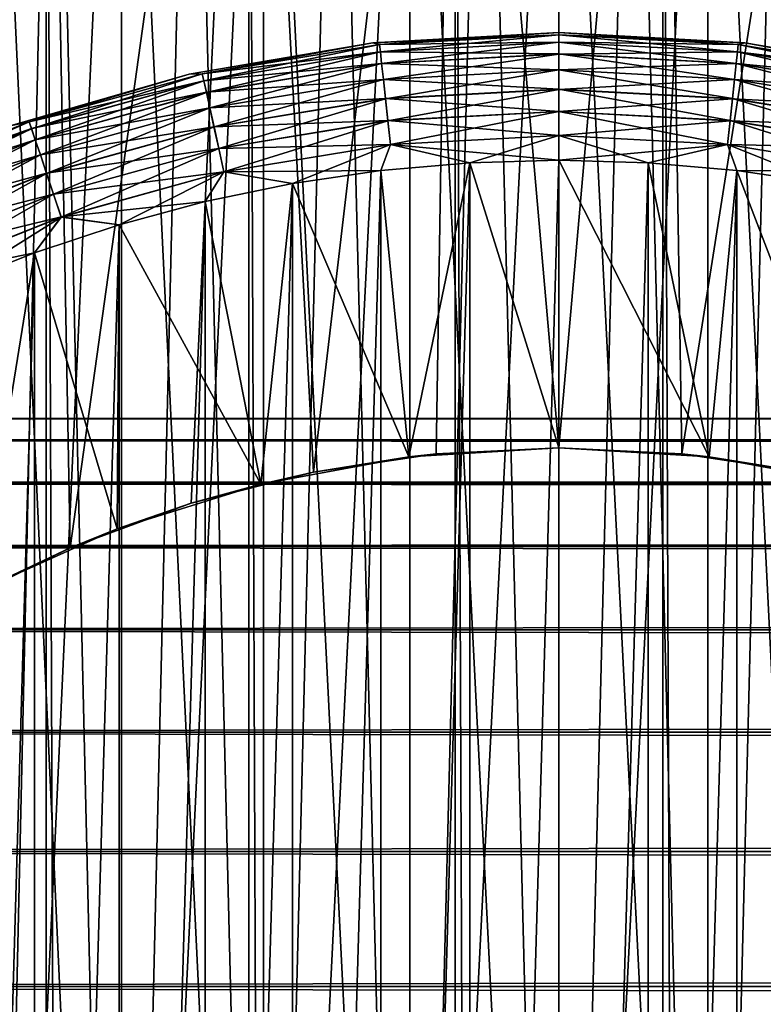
# Model space of a CAD drawing. Extents: x -265 to 265, y 0 to 427.
# Tile 106 of 256: x -254.22 to -248.4, y 405.4 to 413.1. Entities that reach past the tile are written whole.
import ezdxf

# ---------------------------------------------------------------- set-up
doc = ezdxf.new("R2010")
doc.units = 0
doc.header["$LTSCALE"] = 65.185185
for name, color, linetype in [('3', 7, 'CONTINUOUS'), ('35', 7, 'CONTINUOUS'), ('36', 7, 'CONTINUOUS'), ('41', 7, 'CONTINUOUS'), ('42', 7, 'CONTINUOUS'), ('45', 7, 'CONTINUOUS'), ('46', 7, 'CONTINUOUS'), ('47', 7, 'CONTINUOUS'), ('48', 7, 'CONTINUOUS'), ('51', 7, 'CONTINUOUS'), ('52', 7, 'CONTINUOUS'), ('55', 7, 'CONTINUOUS'), ('56', 7, 'CONTINUOUS'), ('65', 7, 'CONTINUOUS'), ('66', 7, 'CONTINUOUS')]:
    doc.layers.add(name, color=color, linetype=linetype)

msp = doc.modelspace()

# ---------------------------------------------------------------- linework, layer by layer
at = {"layer": '3', "color": 7, "linetype": 'CONTINUOUS'}
for points in [[(-263, 409.9789, 28.2268), (-263, 409.8101, 29.6706), (263, 409.9789, 28.2268), (-263, 409.9789, 28.2268)], [(263, 409.9789, 28.2268), (-263, 409.8101, 29.6706), (263, 409.8101, 29.6706), (263, 409.9789, 28.2268)], [(-263, 409.9789, 26.7732), (-263, 409.9789, 28.2268), (263, 409.9789, 26.7732), (-263, 409.9789, 26.7732)], [(263, 409.9789, 26.7732), (-263, 409.9789, 28.2268), (263, 409.9789, 28.2268), (263, 409.9789, 26.7732)], [(-263, 409.8101, 25.3294), (-263, 409.9789, 26.7732), (263, 409.8101, 25.3294), (-263, 409.8101, 25.3294)], [(263, 409.8101, 25.3294), (-263, 409.9789, 26.7732), (263, 409.9789, 26.7732), (263, 409.8101, 25.3294)], [(-263, 409.8101, 29.6706), (-263, 409.4749, 31.085), (263, 409.8101, 29.6706), (-263, 409.8101, 29.6706)], [(263, 409.8101, 29.6706), (-263, 409.4749, 31.085), (263, 409.4749, 31.085), (263, 409.8101, 29.6706)], [(-263, 409.4749, 23.915), (-263, 409.8101, 25.3294), (263, 409.4749, 23.915), (-263, 409.4749, 23.915)], [(263, 409.4749, 23.915), (-263, 409.8101, 25.3294), (263, 409.8101, 25.3294), (263, 409.4749, 23.915)], [(-263, 409.4749, 31.085), (-263, 408.9777, 32.451), (263, 409.4749, 31.085), (-263, 409.4749, 31.085)], [(263, 409.4749, 31.085), (-263, 408.9777, 32.451), (263, 408.9777, 32.451), (263, 409.4749, 31.085)], [(-263, 408.9777, 22.549), (-263, 409.4749, 23.915), (263, 408.9777, 22.549), (-263, 408.9777, 22.549)], [(263, 408.9777, 22.549), (-263, 409.4749, 23.915), (263, 409.4749, 23.915), (263, 408.9777, 22.549)], [(-263, 408.9777, 32.451), (-263, 408.3253, 33.75), (263, 408.9777, 32.451), (-263, 408.9777, 32.451)], [(263, 408.9777, 32.451), (-263, 408.3253, 33.75), (263, 408.3253, 33.75), (263, 408.9777, 32.451)], [(-263, 408.3253, 21.25), (-263, 408.9777, 22.549), (263, 408.3253, 21.25), (-263, 408.3253, 21.25)], [(263, 408.3253, 21.25), (-263, 408.9777, 22.549), (263, 408.9777, 22.549), (263, 408.3253, 21.25)], [(-263, 408.3253, 33.75), (-263, 407.5265, 34.9645), (263, 408.3253, 33.75), (-263, 408.3253, 33.75)], [(263, 408.3253, 33.75), (-263, 407.5265, 34.9645), (263, 407.5265, 34.9645), (263, 408.3253, 33.75)], [(-263, 407.5265, 20.0355), (-263, 408.3253, 21.25), (263, 407.5265, 20.0355), (-263, 407.5265, 20.0355)], [(263, 407.5265, 20.0355), (-263, 408.3253, 21.25), (263, 408.3253, 21.25), (263, 407.5265, 20.0355)], [(-263, 407.5265, 34.9645), (-263, 406.5922, 36.078), (263, 407.5265, 34.9645), (-263, 407.5265, 34.9645)], [(263, 407.5265, 34.9645), (-263, 406.5922, 36.078), (263, 406.5922, 36.078), (263, 407.5265, 34.9645)], [(-263, 406.5922, 18.922), (-263, 407.5265, 20.0355), (263, 406.5922, 18.922), (-263, 406.5922, 18.922)], [(263, 406.5922, 18.922), (-263, 407.5265, 20.0355), (263, 407.5265, 20.0355), (263, 406.5922, 18.922)], [(-263, 406.5922, 36.078), (-263, 405.5348, 37.0756), (263, 406.5922, 36.078), (-263, 406.5922, 36.078)], [(263, 406.5922, 36.078), (-263, 405.5348, 37.0756), (263, 405.5348, 37.0756), (263, 406.5922, 36.078)], [(-263, 405.5348, 17.9244), (-263, 406.5922, 18.922), (263, 405.5348, 17.9244), (-263, 405.5348, 17.9244)], [(263, 405.5348, 17.9244), (-263, 406.5922, 18.922), (263, 406.5922, 18.922), (263, 405.5348, 17.9244)], [(-263, 405.5348, 37.0756), (-263, 404.3689, 37.9436), (263, 405.5348, 37.0756), (-263, 405.5348, 37.0756)], [(263, 405.5348, 37.0756), (-263, 404.3689, 37.9436), (263, 404.3689, 37.9436), (263, 405.5348, 37.0756)], [(-263, 404.3689, 17.0564), (-263, 405.5348, 17.9244), (263, 404.3689, 17.0564), (-263, 404.3689, 17.0564)], [(263, 404.3689, 17.0564), (-263, 405.5348, 17.9244), (263, 405.5348, 17.9244), (263, 404.3689, 17.0564)]]:
    msp.add_3dface(points, dxfattribs=at)
at = {"layer": '35', "color": 7, "linetype": 'CONTINUOUS'}
for points in [[(-255.5521, 1, 13.9347), (-254.0129, 1, 14.4532), (-255.5521, 419, 13.9347), (-255.5521, 1, 13.9347)], [(-255.5521, 419, 13.9347), (-254.0129, 1, 14.4532), (-254.0129, 419, 14.4532), (-255.5521, 419, 13.9347)], [(-254.0129, 1, 14.4532), (-252.4267, 1, 14.8024), (-254.0129, 419, 14.4532), (-254.0129, 1, 14.4532)], [(-254.0129, 419, 14.4532), (-252.4267, 1, 14.8024), (-252.4267, 419, 14.8024), (-254.0129, 419, 14.4532)], [(-252.4267, 1, 14.8024), (-250.8121, 1, 14.978), (-252.4267, 419, 14.8024), (-252.4267, 1, 14.8024)], [(-252.4267, 419, 14.8024), (-250.8121, 1, 14.978), (-250.8121, 419, 14.978), (-252.4267, 419, 14.8024)], [(-250.8121, 1, 14.978), (-249.1879, 1, 14.978), (-250.8121, 419, 14.978), (-250.8121, 1, 14.978)], [(-250.8121, 419, 14.978), (-249.1879, 1, 14.978), (-249.1879, 419, 14.978), (-250.8121, 419, 14.978)], [(-249.1879, 1, 14.978), (-247.5733, 1, 14.8024), (-249.1879, 419, 14.978), (-249.1879, 1, 14.978)], [(-249.1879, 419, 14.978), (-247.5733, 1, 14.8024), (-247.5733, 419, 14.8024), (-249.1879, 419, 14.978)]]:
    msp.add_3dface(points, dxfattribs=at)
at = {"layer": '36', "color": 7, "linetype": 'CONTINUOUS'}
for points in [[(-255.5521, 419, -13.9347), (-254.0129, 419, -14.4532), (-254.7584, 408.51, -14.2252), (-255.5521, 419, -13.9347)], [(-254.7584, 408.51, -14.2252), (-254.0129, 419, -14.4532), (-253.8249, 408.9684, -14.5042), (-254.7584, 408.51, -14.2252)], [(-254.0129, 419, -14.4532), (-252.4267, 419, -14.8024), (-253.8249, 408.9684, -14.5042), (-254.0129, 419, -14.4532)], [(-253.8249, 408.9684, -14.5042), (-252.4267, 419, -14.8024), (-252.8765, 409.316, -14.7216), (-253.8249, 408.9684, -14.5042)], [(-252.8765, 409.316, -14.7216), (-252.4267, 419, -14.8024), (-251.9204, 409.559, -14.8766), (-252.8765, 409.316, -14.7216)], [(-252.4267, 419, -14.8024), (-250.8121, 419, -14.978), (-251.9204, 409.559, -14.8766), (-252.4267, 419, -14.8024)], [(-251.9204, 409.559, -14.8766), (-250.8121, 419, -14.978), (-250.9615, 409.7025, -14.9692), (-251.9204, 409.559, -14.8766)], [(-250.9615, 409.7025, -14.9692), (-250.8121, 419, -14.978), (-250, 409.75, -15), (-250.9615, 409.7025, -14.9692)], [(-250.8121, 419, -14.978), (-249.1879, 419, -14.978), (-250, 409.75, -15), (-250.8121, 419, -14.978)], [(-250, 409.75, -15), (-249.1879, 419, -14.978), (-249.0385, 409.7025, -14.9692), (-250, 409.75, -15)], [(-249.1879, 419, -14.978), (-247.5733, 419, -14.8024), (-249.0385, 409.7025, -14.9692), (-249.1879, 419, -14.978)], [(-249.0385, 409.7025, -14.9692), (-247.5733, 419, -14.8024), (-248.0796, 409.559, -14.8766), (-249.0385, 409.7025, -14.9692)]]:
    msp.add_3dface(points, dxfattribs=at)
at = {"layer": '41', "color": 7, "linetype": 'CONTINUOUS'}
for points in [[(-251.9204, 409.559, -14.8766), (-250.9615, 409.7025, -14.9692), (-251.1752, 409.6789, -25), (-251.9204, 409.559, -14.8766)], [(-250.9615, 409.7025, -14.9692), (-250, 409.75, -15), (-251.1752, 409.6789, -25), (-250.9615, 409.7025, -14.9692)], [(-251.1752, 409.6789, -25), (-250, 409.75, -15), (-250, 409.75, -25), (-251.1752, 409.6789, -25)], [(-252.3333, 409.4667, -25), (-251.9204, 409.559, -14.8766), (-251.1752, 409.6789, -25), (-252.3333, 409.4667, -25)], [(-252.8765, 409.316, -14.7216), (-251.9204, 409.559, -14.8766), (-252.3333, 409.4667, -25), (-252.8765, 409.316, -14.7216)], [(-253.4574, 409.1164, -25), (-252.8765, 409.316, -14.7216), (-252.3333, 409.4667, -25), (-253.4574, 409.1164, -25)], [(-253.8249, 408.9684, -14.5042), (-252.8765, 409.316, -14.7216), (-253.4574, 409.1164, -25), (-253.8249, 408.9684, -14.5042)], [(-254.5311, 408.6332, -25), (-253.8249, 408.9684, -14.5042), (-253.4574, 409.1164, -25), (-254.5311, 408.6332, -25)], [(-254.7584, 408.51, -14.2252), (-253.8249, 408.9684, -14.5042), (-254.5311, 408.6332, -25), (-254.7584, 408.51, -14.2252)]]:
    msp.add_3dface(points, dxfattribs=at)
at = {"layer": '42', "color": 7, "linetype": 'CONTINUOUS'}
for points in [[(-250, 409.75, -15), (-249.0385, 409.7025, -14.9692), (-250, 409.75, -25), (-250, 409.75, -15)], [(-250, 409.75, -25), (-249.0385, 409.7025, -14.9692), (-248.8248, 409.6789, -25), (-250, 409.75, -25)], [(-249.0385, 409.7025, -14.9692), (-248.0796, 409.559, -14.8766), (-248.8248, 409.6789, -25), (-249.0385, 409.7025, -14.9692)], [(-248.8248, 409.6789, -25), (-248.0796, 409.559, -14.8766), (-247.6667, 409.4667, -25), (-248.8248, 409.6789, -25)]]:
    msp.add_3dface(points, dxfattribs=at)
at = {"layer": '45', "color": 7, "linetype": 'CONTINUOUS'}
for points in [[(-250.6977, 411.9797, -25), (-250, 409.75, -25), (-250, 412, -25), (-250.6977, 411.9797, -25)], [(-250, 409.75, -25), (-248.8248, 409.6789, -25), (-250, 412, -25), (-250, 409.75, -25)], [(-250, 412, -25), (-248.8248, 409.6789, -25), (-249.3023, 411.9797, -25), (-250, 412, -25)], [(-252.0837, 411.8177, -25), (-251.1752, 409.6789, -25), (-251.393, 411.9189, -25), (-252.0837, 411.8177, -25)], [(-251.393, 411.9189, -25), (-251.1752, 409.6789, -25), (-250.6977, 411.9797, -25), (-251.393, 411.9189, -25)], [(-251.1752, 409.6789, -25), (-250, 409.75, -25), (-250.6977, 411.9797, -25), (-251.1752, 409.6789, -25)], [(-249.3023, 411.9797, -25), (-248.8248, 409.6789, -25), (-248.607, 411.9189, -25), (-249.3023, 411.9797, -25)], [(-248.8248, 409.6789, -25), (-247.6667, 409.4667, -25), (-248.607, 411.9189, -25), (-248.8248, 409.6789, -25)], [(-248.607, 411.9189, -25), (-247.6667, 409.4667, -25), (-247.9163, 411.8177, -25), (-248.607, 411.9189, -25)], [(-252.7673, 411.6766, -25), (-252.3333, 409.4667, -25), (-252.0837, 411.8177, -25), (-252.7673, 411.6766, -25)], [(-252.3333, 409.4667, -25), (-251.1752, 409.6789, -25), (-252.0837, 411.8177, -25), (-252.3333, 409.4667, -25)], [(-253.4416, 411.4959, -25), (-252.3333, 409.4667, -25), (-252.7673, 411.6766, -25), (-253.4416, 411.4959, -25)], [(-254.1042, 411.2763, -25), (-253.4574, 409.1164, -25), (-253.4416, 411.4959, -25), (-254.1042, 411.2763, -25)], [(-253.4574, 409.1164, -25), (-252.3333, 409.4667, -25), (-253.4416, 411.4959, -25), (-253.4574, 409.1164, -25)], [(-254.7529, 411.0186, -25), (-254.5311, 408.6332, -25), (-254.1042, 411.2763, -25), (-254.7529, 411.0186, -25)], [(-254.5311, 408.6332, -25), (-253.4574, 409.1164, -25), (-254.1042, 411.2763, -25), (-254.5311, 408.6332, -25)]]:
    msp.add_3dface(points, dxfattribs=at)
at = {"layer": '46', "color": 7, "linetype": 'CONTINUOUS'}
for points in [[(-250.6977, 411.9797, -75), (-250, 412, -75), (-250.6977, 388.0203, -75), (-250.6977, 411.9797, -75)], [(-250.6977, 388.0203, -75), (-250, 412, -75), (-250, 388, -75), (-250.6977, 388.0203, -75)], [(-250, 388, -75), (-250, 412, -75), (-249.3023, 411.9797, -75), (-250, 388, -75)], [(-252.0837, 411.8177, -75), (-251.393, 411.9189, -75), (-252.0837, 388.1823, -75), (-252.0837, 411.8177, -75)], [(-252.0837, 388.1823, -75), (-251.393, 411.9189, -75), (-251.393, 388.0811, -75), (-252.0837, 388.1823, -75)], [(-251.393, 411.9189, -75), (-250.6977, 411.9797, -75), (-251.393, 388.0811, -75), (-251.393, 411.9189, -75)], [(-251.393, 388.0811, -75), (-250.6977, 411.9797, -75), (-250.6977, 388.0203, -75), (-251.393, 388.0811, -75)], [(-249.3023, 388.0203, -75), (-250, 388, -75), (-249.3023, 411.9797, -75), (-249.3023, 388.0203, -75)], [(-248.607, 411.9189, -75), (-249.3023, 388.0203, -75), (-249.3023, 411.9797, -75), (-248.607, 411.9189, -75)], [(-248.607, 388.0811, -75), (-249.3023, 388.0203, -75), (-248.607, 411.9189, -75), (-248.607, 388.0811, -75)], [(-247.9163, 411.8177, -75), (-248.607, 388.0811, -75), (-248.607, 411.9189, -75), (-247.9163, 411.8177, -75)], [(-252.7673, 411.6766, -75), (-252.0837, 411.8177, -75), (-252.7673, 388.3234, -75), (-252.7673, 411.6766, -75)], [(-252.7673, 388.3234, -75), (-252.0837, 411.8177, -75), (-252.0837, 388.1823, -75), (-252.7673, 388.3234, -75)], [(-247.9163, 388.1823, -75), (-248.607, 388.0811, -75), (-247.9163, 411.8177, -75), (-247.9163, 388.1823, -75)], [(-253.4416, 411.4959, -75), (-252.7673, 411.6766, -75), (-253.4416, 388.5041, -75), (-253.4416, 411.4959, -75)], [(-253.4416, 388.5041, -75), (-252.7673, 411.6766, -75), (-252.7673, 388.3234, -75), (-253.4416, 388.5041, -75)], [(-254.1042, 411.2763, -75), (-253.4416, 411.4959, -75), (-254.1042, 388.7237, -75), (-254.1042, 411.2763, -75)], [(-254.1042, 388.7237, -75), (-253.4416, 411.4959, -75), (-253.4416, 388.5041, -75), (-254.1042, 388.7237, -75)], [(-254.7529, 411.0186, -75), (-254.1042, 411.2763, -75), (-254.7529, 388.9814, -75), (-254.7529, 411.0186, -75)], [(-254.7529, 388.9814, -75), (-254.1042, 411.2763, -75), (-254.1042, 388.7237, -75), (-254.7529, 388.9814, -75)]]:
    msp.add_3dface(points, dxfattribs=at)
at = {"layer": '47', "color": 7, "linetype": 'CONTINUOUS'}
for points in [[(-250, 413, -74), (-251.4555, 412.9183, -74), (-250, 413, -26), (-250, 413, -74)], [(-250, 413, -26), (-251.4555, 412.9183, -74), (-251.4555, 412.9183, -26), (-250, 413, -26)], [(-251.4555, 412.9183, -74), (-252.8928, 412.6741, -74), (-251.4555, 412.9183, -26), (-251.4555, 412.9183, -74)], [(-251.4555, 412.9183, -26), (-252.8928, 412.6741, -74), (-252.8928, 412.6741, -26), (-251.4555, 412.9183, -26)], [(-252.8928, 412.6741, -74), (-254.2936, 412.2705, -74), (-252.8928, 412.6741, -26), (-252.8928, 412.6741, -74)], [(-252.8928, 412.6741, -26), (-254.2936, 412.2705, -74), (-254.2936, 412.2705, -26), (-252.8928, 412.6741, -26)]]:
    msp.add_3dface(points, dxfattribs=at)
at = {"layer": '48', "color": 7, "linetype": 'CONTINUOUS'}
for points in [[(-250, 413, -74), (-250, 413, -26), (-248.5445, 412.9183, -26), (-250, 413, -74)], [(-248.5445, 412.9183, -74), (-250, 413, -74), (-248.5445, 412.9183, -26), (-248.5445, 412.9183, -74)], [(-247.1072, 412.6741, -74), (-248.5445, 412.9183, -74), (-247.1072, 412.6741, -26), (-247.1072, 412.6741, -74)], [(-247.1072, 412.6741, -26), (-248.5445, 412.9183, -74), (-248.5445, 412.9183, -26), (-247.1072, 412.6741, -26)]]:
    msp.add_3dface(points, dxfattribs=at)
at = {"layer": '51', "color": 7, "linetype": 'CONTINUOUS'}
for points in [[(-251.4555, 412.9183, -74), (-250, 413, -74), (-251.4035, 412.9047, -74.1951), (-251.4555, 412.9183, -74)], [(-250, 413, -74), (-250, 412.9808, -74.1951), (-251.4035, 412.9047, -74.1951), (-250, 413, -74)], [(-250, 412.9808, -74.1951), (-251.3973, 412.848, -74.3829), (-251.4035, 412.9047, -74.1951), (-250, 412.9808, -74.1951)], [(-250, 412.9238, -74.3829), (-251.3973, 412.848, -74.3829), (-250, 412.9808, -74.1951), (-250, 412.9238, -74.3829)], [(-250, 412.9238, -74.3829), (-251.3873, 412.756, -74.5559), (-251.3973, 412.848, -74.3829), (-250, 412.9238, -74.3829)], [(-250, 412.8313, -74.5559), (-251.3873, 412.756, -74.5559), (-250, 412.9238, -74.3829), (-250, 412.8313, -74.5559)], [(-252.8928, 412.6741, -74), (-251.4555, 412.9183, -74), (-252.7905, 412.6773, -74.1951), (-252.8928, 412.6741, -74)], [(-251.4555, 412.9183, -74), (-251.4035, 412.9047, -74.1951), (-252.7905, 412.6773, -74.1951), (-251.4555, 412.9183, -74)], [(-251.4035, 412.9047, -74.1951), (-252.7782, 412.6217, -74.3829), (-252.7905, 412.6773, -74.1951), (-251.4035, 412.9047, -74.1951)], [(-251.3973, 412.848, -74.3829), (-252.7782, 412.6217, -74.3829), (-251.4035, 412.9047, -74.1951), (-251.3973, 412.848, -74.3829)], [(-251.3973, 412.848, -74.3829), (-252.7583, 412.5313, -74.5559), (-252.7782, 412.6217, -74.3829), (-251.3973, 412.848, -74.3829)], [(-251.3873, 412.756, -74.5559), (-252.7583, 412.5313, -74.5559), (-251.3973, 412.848, -74.3829), (-251.3873, 412.756, -74.5559)], [(-250, 412.8313, -74.5559), (-251.3738, 412.6322, -74.7075), (-251.3873, 412.756, -74.5559), (-250, 412.8313, -74.5559)], [(-250, 412.7067, -74.7075), (-251.3738, 412.6322, -74.7075), (-250, 412.8313, -74.5559), (-250, 412.7067, -74.7075)], [(-251.3873, 412.756, -74.5559), (-252.7316, 412.4096, -74.7075), (-252.7583, 412.5313, -74.5559), (-251.3873, 412.756, -74.5559)], [(-251.3738, 412.6322, -74.7075), (-252.7316, 412.4096, -74.7075), (-251.3873, 412.756, -74.5559), (-251.3738, 412.6322, -74.7075)], [(-250, 412.7067, -74.7075), (-251.3574, 412.4813, -74.8319), (-251.3738, 412.6322, -74.7075), (-250, 412.7067, -74.7075)], [(-250, 412.5549, -74.8319), (-251.3574, 412.4813, -74.8319), (-250, 412.7067, -74.7075), (-250, 412.5549, -74.8319)], [(-254.2936, 412.2705, -74), (-252.8928, 412.6741, -74), (-254.1448, 412.3013, -74.1951), (-254.2936, 412.2705, -74)], [(-252.8928, 412.6741, -74), (-252.7905, 412.6773, -74.1951), (-254.1448, 412.3013, -74.1951), (-252.8928, 412.6741, -74)], [(-252.7905, 412.6773, -74.1951), (-254.1266, 412.2473, -74.3829), (-254.1448, 412.3013, -74.1951), (-252.7905, 412.6773, -74.1951)], [(-252.7782, 412.6217, -74.3829), (-254.1266, 412.2473, -74.3829), (-252.7905, 412.6773, -74.1951), (-252.7782, 412.6217, -74.3829)], [(-252.7782, 412.6217, -74.3829), (-254.097, 412.1596, -74.5559), (-254.1266, 412.2473, -74.3829), (-252.7782, 412.6217, -74.3829)], [(-252.7583, 412.5313, -74.5559), (-254.097, 412.1596, -74.5559), (-252.7782, 412.6217, -74.3829), (-252.7583, 412.5313, -74.5559)], [(-251.3738, 412.6322, -74.7075), (-252.6989, 412.2614, -74.8319), (-252.7316, 412.4096, -74.7075), (-251.3738, 412.6322, -74.7075)], [(-251.3574, 412.4813, -74.8319), (-252.6989, 412.2614, -74.8319), (-251.3738, 412.6322, -74.7075), (-251.3574, 412.4813, -74.8319)], [(-250, 412.5549, -74.8319), (-251.3387, 412.3092, -74.9243), (-251.3574, 412.4813, -74.8319), (-250, 412.5549, -74.8319)], [(-250, 412.3818, -74.9243), (-251.3387, 412.3092, -74.9243), (-250, 412.5549, -74.8319), (-250, 412.3818, -74.9243)], [(-252.7583, 412.5313, -74.5559), (-254.0573, 412.0415, -74.7075), (-254.097, 412.1596, -74.5559), (-252.7583, 412.5313, -74.5559)], [(-252.7316, 412.4096, -74.7075), (-254.0573, 412.0415, -74.7075), (-252.7583, 412.5313, -74.5559), (-252.7316, 412.4096, -74.7075)], [(-251.3574, 412.4813, -74.8319), (-252.6617, 412.0923, -74.9243), (-252.6989, 412.2614, -74.8319), (-251.3574, 412.4813, -74.8319)], [(-251.3387, 412.3092, -74.9243), (-252.6617, 412.0923, -74.9243), (-251.3574, 412.4813, -74.8319), (-251.3387, 412.3092, -74.9243)], [(-252.7316, 412.4096, -74.7075), (-254.0088, 411.8977, -74.8319), (-254.0573, 412.0415, -74.7075), (-252.7316, 412.4096, -74.7075)], [(-252.6989, 412.2614, -74.8319), (-254.0088, 411.8977, -74.8319), (-252.7316, 412.4096, -74.7075), (-252.6989, 412.2614, -74.8319)], [(-250, 412.3818, -74.9243), (-251.3184, 412.1225, -74.981), (-251.3387, 412.3092, -74.9243), (-250, 412.3818, -74.9243)], [(-250, 412.1939, -74.981), (-251.3184, 412.1225, -74.981), (-250, 412.3818, -74.9243), (-250, 412.1939, -74.981)], [(-251.3387, 412.3092, -74.9243), (-252.6213, 411.9088, -74.981), (-252.6617, 412.0923, -74.9243), (-251.3387, 412.3092, -74.9243)], [(-251.3184, 412.1225, -74.981), (-252.6213, 411.9088, -74.981), (-251.3387, 412.3092, -74.9243), (-251.3184, 412.1225, -74.981)], [(-254.2936, 412.2705, -74), (-254.1448, 412.3013, -74.1951), (-255.4505, 411.781, -74.1951), (-254.2936, 412.2705, -74)], [(-254.1448, 412.3013, -74.1951), (-255.4266, 411.7293, -74.3829), (-255.4505, 411.781, -74.1951), (-254.1448, 412.3013, -74.1951)], [(-254.1266, 412.2473, -74.3829), (-255.4266, 411.7293, -74.3829), (-254.1448, 412.3013, -74.1951), (-254.1266, 412.2473, -74.3829)], [(-254.1266, 412.2473, -74.3829), (-255.3877, 411.6453, -74.5559), (-255.4266, 411.7293, -74.3829), (-254.1266, 412.2473, -74.3829)], [(-254.097, 412.1596, -74.5559), (-255.3877, 411.6453, -74.5559), (-254.1266, 412.2473, -74.3829), (-254.097, 412.1596, -74.5559)], [(-252.6989, 412.2614, -74.8319), (-253.9535, 411.7336, -74.9243), (-254.0088, 411.8977, -74.8319), (-252.6989, 412.2614, -74.8319)], [(-252.6617, 412.0923, -74.9243), (-253.9535, 411.7336, -74.9243), (-252.6989, 412.2614, -74.8319), (-252.6617, 412.0923, -74.9243)], [(-254.097, 412.1596, -74.5559), (-255.3354, 411.5323, -74.7075), (-255.3877, 411.6453, -74.5559), (-254.097, 412.1596, -74.5559)], [(-254.0573, 412.0415, -74.7075), (-255.3354, 411.5323, -74.7075), (-254.097, 412.1596, -74.5559), (-254.0573, 412.0415, -74.7075)], [(-250, 412.1939, -74.981), (-250.6977, 411.9797, -75), (-251.3184, 412.1225, -74.981), (-250, 412.1939, -74.981)], [(-250, 412, -75), (-250.6977, 411.9797, -75), (-250, 412.1939, -74.981), (-250, 412, -75)], [(-252.6617, 412.0923, -74.9243), (-253.8935, 411.5556, -74.981), (-253.9535, 411.7336, -74.9243), (-252.6617, 412.0923, -74.9243)], [(-252.6213, 411.9088, -74.981), (-253.8935, 411.5556, -74.981), (-252.6617, 412.0923, -74.9243), (-252.6213, 411.9088, -74.981)], [(-251.3184, 412.1225, -74.981), (-252.0837, 411.8177, -75), (-252.6213, 411.9088, -74.981), (-251.3184, 412.1225, -74.981)], [(-251.393, 411.9189, -75), (-252.0837, 411.8177, -75), (-251.3184, 412.1225, -74.981), (-251.393, 411.9189, -75)], [(-250.6977, 411.9797, -75), (-251.393, 411.9189, -75), (-251.3184, 412.1225, -74.981), (-250.6977, 411.9797, -75)], [(-254.0573, 412.0415, -74.7075), (-255.2717, 411.3945, -74.8319), (-255.3354, 411.5323, -74.7075), (-254.0573, 412.0415, -74.7075)], [(-254.0088, 411.8977, -74.8319), (-255.2717, 411.3945, -74.8319), (-254.0573, 412.0415, -74.7075), (-254.0088, 411.8977, -74.8319)], [(-254.0088, 411.8977, -74.8319), (-255.199, 411.2374, -74.9243), (-255.2717, 411.3945, -74.8319), (-254.0088, 411.8977, -74.8319)], [(-253.9535, 411.7336, -74.9243), (-255.199, 411.2374, -74.9243), (-254.0088, 411.8977, -74.8319), (-253.9535, 411.7336, -74.9243)], [(-252.6213, 411.9088, -74.981), (-253.4416, 411.4959, -75), (-253.8935, 411.5556, -74.981), (-252.6213, 411.9088, -74.981)], [(-252.7673, 411.6766, -75), (-253.4416, 411.4959, -75), (-252.6213, 411.9088, -74.981), (-252.7673, 411.6766, -75)], [(-252.0837, 411.8177, -75), (-252.7673, 411.6766, -75), (-252.6213, 411.9088, -74.981), (-252.0837, 411.8177, -75)], [(-253.9535, 411.7336, -74.9243), (-255.1201, 411.0669, -74.981), (-255.199, 411.2374, -74.9243), (-253.9535, 411.7336, -74.9243)], [(-253.8935, 411.5556, -74.981), (-255.1201, 411.0669, -74.981), (-253.9535, 411.7336, -74.9243), (-253.8935, 411.5556, -74.981)], [(-253.8935, 411.5556, -74.981), (-254.7529, 411.0186, -75), (-255.1201, 411.0669, -74.981), (-253.8935, 411.5556, -74.981)], [(-254.1042, 411.2763, -75), (-254.7529, 411.0186, -75), (-253.8935, 411.5556, -74.981), (-254.1042, 411.2763, -75)], [(-253.4416, 411.4959, -75), (-254.1042, 411.2763, -75), (-253.8935, 411.5556, -74.981), (-253.4416, 411.4959, -75)]]:
    msp.add_3dface(points, dxfattribs=at)
at = {"layer": '52', "color": 7, "linetype": 'CONTINUOUS'}
for points in [[(-250, 413, -74), (-248.5445, 412.9183, -74), (-250, 412.9808, -74.1951), (-250, 413, -74)], [(-250, 412.9808, -74.1951), (-248.5445, 412.9183, -74), (-248.5965, 412.9047, -74.1951), (-250, 412.9808, -74.1951)], [(-250, 412.9238, -74.3829), (-250, 412.9808, -74.1951), (-248.5965, 412.9047, -74.1951), (-250, 412.9238, -74.3829)], [(-250, 412.8313, -74.5559), (-250, 412.9238, -74.3829), (-248.6027, 412.848, -74.3829), (-250, 412.8313, -74.5559)], [(-248.6027, 412.848, -74.3829), (-250, 412.9238, -74.3829), (-248.5965, 412.9047, -74.1951), (-248.6027, 412.848, -74.3829)], [(-248.6127, 412.756, -74.5559), (-250, 412.8313, -74.5559), (-248.6027, 412.848, -74.3829), (-248.6127, 412.756, -74.5559)], [(-247.2218, 412.6217, -74.3829), (-248.6127, 412.756, -74.5559), (-248.6027, 412.848, -74.3829), (-247.2218, 412.6217, -74.3829)], [(-247.2095, 412.6773, -74.1951), (-248.6027, 412.848, -74.3829), (-248.5965, 412.9047, -74.1951), (-247.2095, 412.6773, -74.1951)], [(-247.2218, 412.6217, -74.3829), (-248.6027, 412.848, -74.3829), (-247.2095, 412.6773, -74.1951), (-247.2218, 412.6217, -74.3829)], [(-248.5445, 412.9183, -74), (-247.2095, 412.6773, -74.1951), (-248.5965, 412.9047, -74.1951), (-248.5445, 412.9183, -74)], [(-248.5445, 412.9183, -74), (-247.1072, 412.6741, -74), (-247.2095, 412.6773, -74.1951), (-248.5445, 412.9183, -74)], [(-250, 412.7067, -74.7075), (-250, 412.8313, -74.5559), (-248.6127, 412.756, -74.5559), (-250, 412.7067, -74.7075)], [(-248.6262, 412.6322, -74.7075), (-250, 412.7067, -74.7075), (-248.6127, 412.756, -74.5559), (-248.6262, 412.6322, -74.7075)], [(-250, 412.5549, -74.8319), (-250, 412.7067, -74.7075), (-248.6262, 412.6322, -74.7075), (-250, 412.5549, -74.8319)], [(-247.2417, 412.5313, -74.5559), (-248.6262, 412.6322, -74.7075), (-248.6127, 412.756, -74.5559), (-247.2417, 412.5313, -74.5559)], [(-247.2417, 412.5313, -74.5559), (-248.6127, 412.756, -74.5559), (-247.2218, 412.6217, -74.3829), (-247.2417, 412.5313, -74.5559)], [(-248.6426, 412.4813, -74.8319), (-250, 412.5549, -74.8319), (-248.6262, 412.6322, -74.7075), (-248.6426, 412.4813, -74.8319)], [(-247.2684, 412.4096, -74.7075), (-248.6426, 412.4813, -74.8319), (-248.6262, 412.6322, -74.7075), (-247.2684, 412.4096, -74.7075)], [(-247.2684, 412.4096, -74.7075), (-248.6262, 412.6322, -74.7075), (-247.2417, 412.5313, -74.5559), (-247.2684, 412.4096, -74.7075)], [(-250, 412.3818, -74.9243), (-250, 412.5549, -74.8319), (-248.6426, 412.4813, -74.8319), (-250, 412.3818, -74.9243)], [(-248.6613, 412.3092, -74.9243), (-250, 412.3818, -74.9243), (-248.6426, 412.4813, -74.8319), (-248.6613, 412.3092, -74.9243)], [(-247.3011, 412.2614, -74.8319), (-248.6613, 412.3092, -74.9243), (-248.6426, 412.4813, -74.8319), (-247.3011, 412.2614, -74.8319)], [(-247.3011, 412.2614, -74.8319), (-248.6426, 412.4813, -74.8319), (-247.2684, 412.4096, -74.7075), (-247.3011, 412.2614, -74.8319)], [(-250, 412.1939, -74.981), (-250, 412.3818, -74.9243), (-248.6613, 412.3092, -74.9243), (-250, 412.1939, -74.981)], [(-248.6816, 412.1225, -74.981), (-250, 412.1939, -74.981), (-248.6613, 412.3092, -74.9243), (-248.6816, 412.1225, -74.981)], [(-247.3383, 412.0923, -74.9243), (-248.6816, 412.1225, -74.981), (-248.6613, 412.3092, -74.9243), (-247.3383, 412.0923, -74.9243)], [(-247.3383, 412.0923, -74.9243), (-248.6613, 412.3092, -74.9243), (-247.3011, 412.2614, -74.8319), (-247.3383, 412.0923, -74.9243)], [(-250, 412, -75), (-250, 412.1939, -74.981), (-248.6816, 412.1225, -74.981), (-250, 412, -75)], [(-249.3023, 411.9797, -75), (-250, 412, -75), (-248.6816, 412.1225, -74.981), (-249.3023, 411.9797, -75)], [(-248.607, 411.9189, -75), (-249.3023, 411.9797, -75), (-248.6816, 412.1225, -74.981), (-248.607, 411.9189, -75)], [(-247.3787, 411.9088, -74.981), (-248.607, 411.9189, -75), (-248.6816, 412.1225, -74.981), (-247.3787, 411.9088, -74.981)], [(-247.3787, 411.9088, -74.981), (-248.6816, 412.1225, -74.981), (-247.3383, 412.0923, -74.9243), (-247.3787, 411.9088, -74.981)], [(-247.9163, 411.8177, -75), (-248.607, 411.9189, -75), (-247.3787, 411.9088, -74.981), (-247.9163, 411.8177, -75)]]:
    msp.add_3dface(points, dxfattribs=at)
at = {"layer": '55', "color": 7, "linetype": 'CONTINUOUS'}
for points in [[(-250, 413, -26), (-251.4555, 412.9183, -26), (-250, 412.981, -25.8061), (-250, 413, -26)], [(-251.4555, 412.9183, -26), (-251.4035, 412.9049, -25.8061), (-250, 412.981, -25.8061), (-251.4555, 412.9183, -26)], [(-251.4035, 412.9049, -25.8061), (-250, 412.9243, -25.6182), (-250, 412.981, -25.8061), (-251.4035, 412.9049, -25.8061)], [(-251.3974, 412.8485, -25.6182), (-250, 412.9243, -25.6182), (-251.4035, 412.9049, -25.8061), (-251.3974, 412.8485, -25.6182)], [(-251.3974, 412.8485, -25.6182), (-250, 412.8319, -25.4451), (-250, 412.9243, -25.6182), (-251.3974, 412.8485, -25.6182)], [(-251.4555, 412.9183, -26), (-252.8928, 412.6741, -26), (-252.7905, 412.6775, -25.8061), (-251.4555, 412.9183, -26)], [(-251.4555, 412.9183, -26), (-252.7905, 412.6775, -25.8061), (-251.4035, 412.9049, -25.8061), (-251.4555, 412.9183, -26)], [(-252.7905, 412.6775, -25.8061), (-251.3974, 412.8485, -25.6182), (-251.4035, 412.9049, -25.8061), (-252.7905, 412.6775, -25.8061)], [(-252.7783, 412.6221, -25.6182), (-251.3974, 412.8485, -25.6182), (-252.7905, 412.6775, -25.8061), (-252.7783, 412.6221, -25.6182)], [(-252.7783, 412.6221, -25.6182), (-251.3874, 412.7567, -25.4451), (-251.3974, 412.8485, -25.6182), (-252.7783, 412.6221, -25.6182)], [(-251.3874, 412.7567, -25.4451), (-250, 412.8319, -25.4451), (-251.3974, 412.8485, -25.6182), (-251.3874, 412.7567, -25.4451)], [(-251.3874, 412.7567, -25.4451), (-250, 412.7075, -25.2933), (-250, 412.8319, -25.4451), (-251.3874, 412.7567, -25.4451)], [(-252.7585, 412.5319, -25.4451), (-251.3874, 412.7567, -25.4451), (-252.7783, 412.6221, -25.6182), (-252.7585, 412.5319, -25.4451)], [(-252.7585, 412.5319, -25.4451), (-251.3739, 412.633, -25.2933), (-251.3874, 412.7567, -25.4451), (-252.7585, 412.5319, -25.4451)], [(-251.3739, 412.633, -25.2933), (-250, 412.7075, -25.2933), (-251.3874, 412.7567, -25.4451), (-251.3739, 412.633, -25.2933)], [(-251.3739, 412.633, -25.2933), (-250, 412.5559, -25.1687), (-250, 412.7075, -25.2933), (-251.3739, 412.633, -25.2933)], [(-252.8928, 412.6741, -26), (-254.2936, 412.2705, -26), (-254.1449, 412.3015, -25.8061), (-252.8928, 412.6741, -26)], [(-252.8928, 412.6741, -26), (-254.1449, 412.3015, -25.8061), (-252.7905, 412.6775, -25.8061), (-252.8928, 412.6741, -26)], [(-254.1449, 412.3015, -25.8061), (-252.7783, 412.6221, -25.6182), (-252.7905, 412.6775, -25.8061), (-254.1449, 412.3015, -25.8061)], [(-254.1267, 412.2477, -25.6182), (-252.7783, 412.6221, -25.6182), (-254.1449, 412.3015, -25.8061), (-254.1267, 412.2477, -25.6182)], [(-254.1267, 412.2477, -25.6182), (-252.7585, 412.5319, -25.4451), (-252.7783, 412.6221, -25.6182), (-254.1267, 412.2477, -25.6182)], [(-252.7317, 412.4104, -25.2933), (-251.3739, 412.633, -25.2933), (-252.7585, 412.5319, -25.4451), (-252.7317, 412.4104, -25.2933)], [(-252.7317, 412.4104, -25.2933), (-251.3575, 412.4823, -25.1687), (-251.3739, 412.633, -25.2933), (-252.7317, 412.4104, -25.2933)], [(-251.3575, 412.4823, -25.1687), (-250, 412.5559, -25.1687), (-251.3739, 412.633, -25.2933), (-251.3575, 412.4823, -25.1687)], [(-251.3575, 412.4823, -25.1687), (-250, 412.3829, -25.0762), (-250, 412.5559, -25.1687), (-251.3575, 412.4823, -25.1687)], [(-254.0972, 412.1602, -25.4451), (-252.7585, 412.5319, -25.4451), (-254.1267, 412.2477, -25.6182), (-254.0972, 412.1602, -25.4451)], [(-254.0972, 412.1602, -25.4451), (-252.7317, 412.4104, -25.2933), (-252.7585, 412.5319, -25.4451), (-254.0972, 412.1602, -25.4451)], [(-252.6991, 412.2623, -25.1687), (-251.3575, 412.4823, -25.1687), (-252.7317, 412.4104, -25.2933), (-252.6991, 412.2623, -25.1687)], [(-252.6991, 412.2623, -25.1687), (-251.3388, 412.3103, -25.0762), (-251.3575, 412.4823, -25.1687), (-252.6991, 412.2623, -25.1687)], [(-251.3388, 412.3103, -25.0762), (-250, 412.3829, -25.0762), (-251.3575, 412.4823, -25.1687), (-251.3388, 412.3103, -25.0762)], [(-254.0575, 412.0423, -25.2933), (-252.7317, 412.4104, -25.2933), (-254.0972, 412.1602, -25.4451), (-254.0575, 412.0423, -25.2933)], [(-254.0575, 412.0423, -25.2933), (-252.6991, 412.2623, -25.1687), (-252.7317, 412.4104, -25.2933), (-254.0575, 412.0423, -25.2933)], [(-251.3388, 412.3103, -25.0762), (-250, 412.1951, -25.0192), (-250, 412.3829, -25.0762), (-251.3388, 412.3103, -25.0762)], [(-252.6619, 412.0934, -25.0762), (-251.3388, 412.3103, -25.0762), (-252.6991, 412.2623, -25.1687), (-252.6619, 412.0934, -25.0762)], [(-252.6619, 412.0934, -25.0762), (-251.3185, 412.1236, -25.0192), (-251.3388, 412.3103, -25.0762), (-252.6619, 412.0934, -25.0762)], [(-251.3185, 412.1236, -25.0192), (-250, 412.1951, -25.0192), (-251.3388, 412.3103, -25.0762), (-251.3185, 412.1236, -25.0192)], [(-254.2936, 412.2705, -26), (-255.4506, 411.7812, -25.8061), (-254.1449, 412.3015, -25.8061), (-254.2936, 412.2705, -26)], [(-255.4506, 411.7812, -25.8061), (-254.1267, 412.2477, -25.6182), (-254.1449, 412.3015, -25.8061), (-255.4506, 411.7812, -25.8061)], [(-255.4268, 411.7297, -25.6182), (-254.1267, 412.2477, -25.6182), (-255.4506, 411.7812, -25.8061), (-255.4268, 411.7297, -25.6182)], [(-255.4268, 411.7297, -25.6182), (-254.0972, 412.1602, -25.4451), (-254.1267, 412.2477, -25.6182), (-255.4268, 411.7297, -25.6182)], [(-254.0091, 411.8986, -25.1687), (-252.6991, 412.2623, -25.1687), (-254.0575, 412.0423, -25.2933), (-254.0091, 411.8986, -25.1687)], [(-254.0091, 411.8986, -25.1687), (-252.6619, 412.0934, -25.0762), (-252.6991, 412.2623, -25.1687), (-254.0091, 411.8986, -25.1687)], [(-255.388, 411.6459, -25.4451), (-254.0972, 412.1602, -25.4451), (-255.4268, 411.7297, -25.6182), (-255.388, 411.6459, -25.4451)], [(-255.388, 411.6459, -25.4451), (-254.0575, 412.0423, -25.2933), (-254.0972, 412.1602, -25.4451), (-255.388, 411.6459, -25.4451)], [(-251.3185, 412.1236, -25.0192), (-250, 412, -25), (-250, 412.1951, -25.0192), (-251.3185, 412.1236, -25.0192)], [(-253.9539, 411.7347, -25.0762), (-252.6619, 412.0934, -25.0762), (-254.0091, 411.8986, -25.1687), (-253.9539, 411.7347, -25.0762)], [(-253.9539, 411.7347, -25.0762), (-252.6216, 411.91, -25.0192), (-252.6619, 412.0934, -25.0762), (-253.9539, 411.7347, -25.0762)], [(-252.6216, 411.91, -25.0192), (-251.3185, 412.1236, -25.0192), (-252.6619, 412.0934, -25.0762), (-252.6216, 411.91, -25.0192)], [(-252.6216, 411.91, -25.0192), (-251.393, 411.9189, -25), (-251.3185, 412.1236, -25.0192), (-252.6216, 411.91, -25.0192)], [(-251.393, 411.9189, -25), (-250.6977, 411.9797, -25), (-251.3185, 412.1236, -25.0192), (-251.393, 411.9189, -25)], [(-250.6977, 411.9797, -25), (-250, 412, -25), (-251.3185, 412.1236, -25.0192), (-250.6977, 411.9797, -25)], [(-255.3358, 411.533, -25.2933), (-254.0575, 412.0423, -25.2933), (-255.388, 411.6459, -25.4451), (-255.3358, 411.533, -25.2933)], [(-255.3358, 411.533, -25.2933), (-254.0091, 411.8986, -25.1687), (-254.0575, 412.0423, -25.2933), (-255.3358, 411.533, -25.2933)], [(-252.0837, 411.8177, -25), (-251.393, 411.9189, -25), (-252.6216, 411.91, -25.0192), (-252.0837, 411.8177, -25)], [(-255.2721, 411.3954, -25.1687), (-254.0091, 411.8986, -25.1687), (-255.3358, 411.533, -25.2933), (-255.2721, 411.3954, -25.1687)], [(-255.2721, 411.3954, -25.1687), (-253.9539, 411.7347, -25.0762), (-254.0091, 411.8986, -25.1687), (-255.2721, 411.3954, -25.1687)], [(-253.8939, 411.5567, -25.0192), (-252.6216, 411.91, -25.0192), (-253.9539, 411.7347, -25.0762), (-253.8939, 411.5567, -25.0192)], [(-253.8939, 411.5567, -25.0192), (-252.7673, 411.6766, -25), (-252.6216, 411.91, -25.0192), (-253.8939, 411.5567, -25.0192)], [(-252.7673, 411.6766, -25), (-252.0837, 411.8177, -25), (-252.6216, 411.91, -25.0192), (-252.7673, 411.6766, -25)], [(-255.1994, 411.2384, -25.0762), (-253.9539, 411.7347, -25.0762), (-255.2721, 411.3954, -25.1687), (-255.1994, 411.2384, -25.0762)], [(-255.1994, 411.2384, -25.0762), (-253.8939, 411.5567, -25.0192), (-253.9539, 411.7347, -25.0762), (-255.1994, 411.2384, -25.0762)], [(-253.4416, 411.4959, -25), (-252.7673, 411.6766, -25), (-253.8939, 411.5567, -25.0192), (-253.4416, 411.4959, -25)], [(-255.1206, 411.068, -25.0192), (-253.8939, 411.5567, -25.0192), (-255.1994, 411.2384, -25.0762), (-255.1206, 411.068, -25.0192)], [(-255.1206, 411.068, -25.0192), (-254.1042, 411.2763, -25), (-253.8939, 411.5567, -25.0192), (-255.1206, 411.068, -25.0192)], [(-254.1042, 411.2763, -25), (-253.4416, 411.4959, -25), (-253.8939, 411.5567, -25.0192), (-254.1042, 411.2763, -25)], [(-254.7529, 411.0186, -25), (-254.1042, 411.2763, -25), (-255.1206, 411.068, -25.0192), (-254.7529, 411.0186, -25)]]:
    msp.add_3dface(points, dxfattribs=at)
at = {"layer": '56', "color": 7, "linetype": 'CONTINUOUS'}
for points in [[(-248.5445, 412.9183, -26), (-250, 413, -26), (-248.5965, 412.9049, -25.8061), (-248.5445, 412.9183, -26)], [(-250, 413, -26), (-250, 412.981, -25.8061), (-248.5965, 412.9049, -25.8061), (-250, 413, -26)], [(-250, 412.981, -25.8061), (-250, 412.9243, -25.6182), (-248.6026, 412.8485, -25.6182), (-250, 412.981, -25.8061)], [(-250, 412.981, -25.8061), (-248.6026, 412.8485, -25.6182), (-248.5965, 412.9049, -25.8061), (-250, 412.981, -25.8061)], [(-250, 412.9243, -25.6182), (-250, 412.8319, -25.4451), (-248.6126, 412.7567, -25.4451), (-250, 412.9243, -25.6182)], [(-250, 412.9243, -25.6182), (-248.6126, 412.7567, -25.4451), (-248.6026, 412.8485, -25.6182), (-250, 412.9243, -25.6182)], [(-248.6126, 412.7567, -25.4451), (-247.2415, 412.5319, -25.4451), (-248.6026, 412.8485, -25.6182), (-248.6126, 412.7567, -25.4451)], [(-248.6026, 412.8485, -25.6182), (-247.2217, 412.6221, -25.6182), (-248.5965, 412.9049, -25.8061), (-248.6026, 412.8485, -25.6182)], [(-248.6026, 412.8485, -25.6182), (-247.2415, 412.5319, -25.4451), (-247.2217, 412.6221, -25.6182), (-248.6026, 412.8485, -25.6182)], [(-248.5445, 412.9183, -26), (-248.5965, 412.9049, -25.8061), (-247.2095, 412.6775, -25.8061), (-248.5445, 412.9183, -26)], [(-248.5965, 412.9049, -25.8061), (-247.2217, 412.6221, -25.6182), (-247.2095, 412.6775, -25.8061), (-248.5965, 412.9049, -25.8061)], [(-247.1072, 412.6741, -26), (-248.5445, 412.9183, -26), (-247.2095, 412.6775, -25.8061), (-247.1072, 412.6741, -26)], [(-250, 412.8319, -25.4451), (-250, 412.7075, -25.2933), (-248.6261, 412.633, -25.2933), (-250, 412.8319, -25.4451)], [(-250, 412.8319, -25.4451), (-248.6261, 412.633, -25.2933), (-248.6126, 412.7567, -25.4451), (-250, 412.8319, -25.4451)], [(-250, 412.7075, -25.2933), (-250, 412.5559, -25.1687), (-248.6425, 412.4823, -25.1687), (-250, 412.7075, -25.2933)], [(-250, 412.7075, -25.2933), (-248.6425, 412.4823, -25.1687), (-248.6261, 412.633, -25.2933), (-250, 412.7075, -25.2933)], [(-248.6261, 412.633, -25.2933), (-247.2683, 412.4104, -25.2933), (-248.6126, 412.7567, -25.4451), (-248.6261, 412.633, -25.2933)], [(-248.6126, 412.7567, -25.4451), (-247.2683, 412.4104, -25.2933), (-247.2415, 412.5319, -25.4451), (-248.6126, 412.7567, -25.4451)], [(-248.6425, 412.4823, -25.1687), (-247.3009, 412.2623, -25.1687), (-248.6261, 412.633, -25.2933), (-248.6425, 412.4823, -25.1687)], [(-248.6261, 412.633, -25.2933), (-247.3009, 412.2623, -25.1687), (-247.2683, 412.4104, -25.2933), (-248.6261, 412.633, -25.2933)], [(-250, 412.5559, -25.1687), (-250, 412.3829, -25.0762), (-248.6612, 412.3103, -25.0762), (-250, 412.5559, -25.1687)], [(-250, 412.5559, -25.1687), (-248.6612, 412.3103, -25.0762), (-248.6425, 412.4823, -25.1687), (-250, 412.5559, -25.1687)], [(-248.6612, 412.3103, -25.0762), (-247.3381, 412.0934, -25.0762), (-248.6425, 412.4823, -25.1687), (-248.6612, 412.3103, -25.0762)], [(-248.6425, 412.4823, -25.1687), (-247.3381, 412.0934, -25.0762), (-247.3009, 412.2623, -25.1687), (-248.6425, 412.4823, -25.1687)], [(-250, 412.3829, -25.0762), (-250, 412.1951, -25.0192), (-248.6815, 412.1236, -25.0192), (-250, 412.3829, -25.0762)], [(-250, 412.3829, -25.0762), (-248.6815, 412.1236, -25.0192), (-248.6612, 412.3103, -25.0762), (-250, 412.3829, -25.0762)], [(-248.6815, 412.1236, -25.0192), (-247.3784, 411.91, -25.0192), (-248.6612, 412.3103, -25.0762), (-248.6815, 412.1236, -25.0192)], [(-248.6612, 412.3103, -25.0762), (-247.3784, 411.91, -25.0192), (-247.3381, 412.0934, -25.0762), (-248.6612, 412.3103, -25.0762)], [(-250, 412, -25), (-249.3023, 411.9797, -25), (-250, 412.1951, -25.0192), (-250, 412, -25)], [(-250, 412.1951, -25.0192), (-249.3023, 411.9797, -25), (-248.6815, 412.1236, -25.0192), (-250, 412.1951, -25.0192)], [(-249.3023, 411.9797, -25), (-248.607, 411.9189, -25), (-248.6815, 412.1236, -25.0192), (-249.3023, 411.9797, -25)], [(-248.607, 411.9189, -25), (-247.9163, 411.8177, -25), (-248.6815, 412.1236, -25.0192), (-248.607, 411.9189, -25)], [(-248.6815, 412.1236, -25.0192), (-247.9163, 411.8177, -25), (-247.3784, 411.91, -25.0192), (-248.6815, 412.1236, -25.0192)]]:
    msp.add_3dface(points, dxfattribs=at)
at = {"layer": '65', "color": 7, "linetype": 'CONTINUOUS'}
for points in [[(-248.8344, 395, 9.2267), (-250, 395, 9.3), (-248.8344, 418, 9.2267), (-248.8344, 395, 9.2267)], [(-248.8344, 418, 9.2267), (-250, 395, 9.3), (-249.416, 418, 9.2816), (-248.8344, 418, 9.2267)], [(-249.416, 418, 9.2816), (-250, 395, 9.3), (-250, 418, 9.3), (-249.416, 418, 9.2816)], [(-250, 395, -9.3), (-248.8344, 395, -9.2267), (-250, 418, -9.3), (-250, 395, -9.3)], [(-250, 418, -9.3), (-248.8344, 395, -9.2267), (-249.416, 418, -9.2816), (-250, 418, -9.3)], [(-249.416, 418, -9.2816), (-248.8344, 395, -9.2267), (-248.8344, 418, -9.2267), (-249.416, 418, -9.2816)], [(-248.8344, 395, -9.2267), (-247.6872, 395, -9.0078), (-248.8344, 418, -9.2267), (-248.8344, 395, -9.2267)], [(-248.8344, 418, -9.2267), (-247.6872, 395, -9.0078), (-248.2574, 418, -9.1353), (-248.8344, 418, -9.2267)], [(-247.6872, 395, 9.0078), (-248.8344, 395, 9.2267), (-247.6872, 418, 9.0078), (-247.6872, 395, 9.0078)], [(-247.6872, 418, 9.0078), (-248.8344, 395, 9.2267), (-248.2574, 418, 9.1353), (-247.6872, 418, 9.0078)], [(-248.2574, 418, 9.1353), (-248.8344, 395, 9.2267), (-248.8344, 418, 9.2267), (-248.2574, 418, 9.1353)]]:
    msp.add_3dface(points, dxfattribs=at)
at = {"layer": '66', "color": 7, "linetype": 'CONTINUOUS'}
for points in [[(-253.4236, 395, 8.6469), (-254.4803, 395, 8.1496), (-253.4236, 418, 8.6469), (-253.4236, 395, 8.6469)], [(-253.4236, 418, 8.6469), (-254.4803, 395, 8.1496), (-253.9597, 418, 8.4149), (-253.4236, 418, 8.6469)], [(-253.9597, 418, 8.4149), (-254.4803, 395, 8.1496), (-254.4803, 418, 8.1497), (-253.9597, 418, 8.4149)], [(-254.4803, 395, -8.1496), (-253.4236, 395, -8.6469), (-254.4803, 418, -8.1497), (-254.4803, 395, -8.1496)], [(-254.4803, 418, -8.1497), (-253.4236, 395, -8.6469), (-253.9597, 418, -8.4149), (-254.4803, 418, -8.1497)], [(-253.9597, 418, -8.4149), (-253.4236, 395, -8.6469), (-253.4236, 418, -8.6469), (-253.9597, 418, -8.4149)], [(-252.3128, 395, 9.0078), (-253.4236, 395, 8.6469), (-252.3128, 418, 9.0078), (-252.3128, 395, 9.0078)], [(-252.3128, 418, 9.0078), (-253.4236, 395, 8.6469), (-252.8739, 418, 8.8448), (-252.3128, 418, 9.0078)], [(-252.8739, 418, 8.8448), (-253.4236, 395, 8.6469), (-253.4236, 418, 8.6469), (-252.8739, 418, 8.8448)], [(-253.4236, 395, -8.6469), (-252.3128, 395, -9.0078), (-253.4236, 418, -8.6469), (-253.4236, 395, -8.6469)], [(-253.4236, 418, -8.6469), (-252.3128, 395, -9.0078), (-252.8739, 418, -8.8448), (-253.4236, 418, -8.6469)], [(-252.8739, 418, -8.8448), (-252.3128, 395, -9.0078), (-252.3128, 418, -9.0078), (-252.8739, 418, -8.8448)], [(-251.1656, 395, 9.2267), (-252.3128, 395, 9.0078), (-251.1656, 418, 9.2267), (-251.1656, 395, 9.2267)], [(-251.1656, 418, 9.2267), (-252.3128, 395, 9.0078), (-251.7426, 418, 9.1353), (-251.1656, 418, 9.2267)], [(-251.7426, 418, 9.1353), (-252.3128, 395, 9.0078), (-252.3128, 418, 9.0078), (-251.7426, 418, 9.1353)], [(-252.3128, 395, -9.0078), (-251.1656, 395, -9.2267), (-252.3128, 418, -9.0078), (-252.3128, 395, -9.0078)], [(-252.3128, 418, -9.0078), (-251.1656, 395, -9.2267), (-251.7426, 418, -9.1353), (-252.3128, 418, -9.0078)], [(-251.7426, 418, -9.1353), (-251.1656, 395, -9.2267), (-251.1656, 418, -9.2267), (-251.7426, 418, -9.1353)], [(-250, 395, 9.3), (-251.1656, 395, 9.2267), (-250, 418, 9.3), (-250, 395, 9.3)], [(-250, 418, 9.3), (-251.1656, 395, 9.2267), (-250.584, 418, 9.2816), (-250, 418, 9.3)], [(-250.584, 418, 9.2816), (-251.1656, 395, 9.2267), (-251.1656, 418, 9.2267), (-250.584, 418, 9.2816)], [(-251.1656, 395, -9.2267), (-250, 395, -9.3), (-251.1656, 418, -9.2267), (-251.1656, 395, -9.2267)], [(-251.1656, 418, -9.2267), (-250, 395, -9.3), (-250.584, 418, -9.2816), (-251.1656, 418, -9.2267)], [(-250, 395, -9.3), (-250, 418, -9.3), (-250.584, 418, -9.2816), (-250, 395, -9.3)]]:
    msp.add_3dface(points, dxfattribs=at)

doc.saveas('drawing.dxf')
